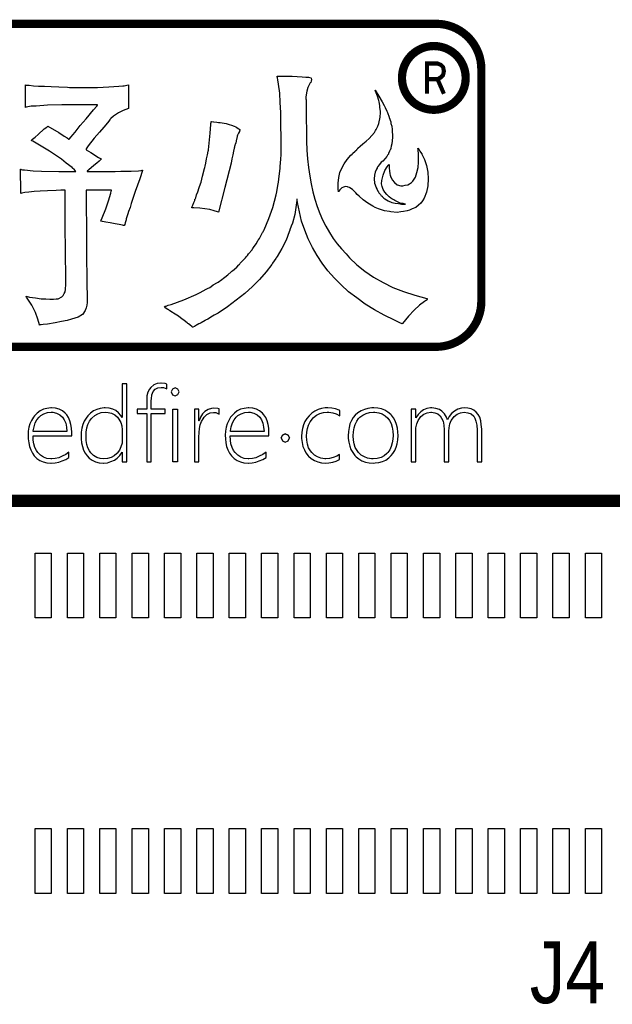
# Model space of a CAD drawing. Extents: x 0 to 133, y -5 to 106.
# Tile 4 of 9: x 27 to 34, y 63 to 75. Entities that reach past the tile are written whole.
import ezdxf

# ---------------------------------------------------------------- set-up
doc = ezdxf.new("R2010")
doc.units = 0
for name, color, linetype in [('BG_SILKSCREEN_TOP', 7, 'CONTINUOUS'), ('PIN_TOP', 92, 'CONTINUOUS'), ('RD_SILKSCREEN_TOP', 7, 'CONTINUOUS')]:
    doc.layers.add(name, color=color, linetype=linetype)

msp = doc.modelspace()

# ---------------------------------------------------------------- linework, layer by layer
at = {"layer": 'BG_SILKSCREEN_TOP'}
for points, const_width in [([(22.27961, 74.939398), (32.16783, 74.939398)], 0.1016), ([(32.05607, 74.075798), (32.05607, 74.449178), (32.18561, 74.449178), (32.22879, 74.431398), (32.25419, 74.405998), (32.26435, 74.355198), (32.25419, 74.306938), (32.22371, 74.276458), (32.18561, 74.256138), (32.26435, 74.075798)], 0.0508), ([(32.05607, 74.075798), (32.05607, 74.449178), (32.18561, 74.449178), (32.22879, 74.431398), (32.25419, 74.405998), (32.26435, 74.355198), (32.25419, 74.306938), (32.22371, 74.276458), (32.18561, 74.256138), (32.26435, 74.075798)], 0.0508), ([(32.72663, 74.380598), (32.72663, 71.512938)], 0.1016), ([(32.05607, 74.256138), (32.18561, 74.256138)], 0.0508), ([(32.05607, 74.256138), (32.18561, 74.256138)], 0.0508), ([(32.16529, 70.951598), (22.27961, 70.951598)], 0.1016), ([(32.16783, 70.951598), (32.16529, 70.951598)], 0.1016), ([(79.296006, 69.051272), (13.295884, 69.051272)], 0.1524)]:
    msp.add_lwpolyline(points, dxfattribs=dict(at, const_width=const_width))
at = {"layer": 'BG_SILKSCREEN_TOP', "const_width": 0.1016}
for points in [[(32.16783, 74.939398, -0.414214), (32.72663, 74.380598)], [(32.53359, 74.271378, 1), (31.74619, 74.271378)], [(31.74619, 74.271378, 1), (32.53359, 74.271378)], [(32.72663, 71.512938, -0.414214), (32.16783, 70.951598)]]:
    msp.add_lwpolyline(points, format="xyb", dxfattribs=at)
at = {"layer": 'BG_SILKSCREEN_TOP'}
for points in [[(30.83179, 71.888858), (30.76067, 71.982838), (30.69717, 72.079358), (30.63875, 72.178418), (30.58795, 72.285098), (30.54477, 72.391778), (30.50667, 72.503538), (30.47873, 72.617838), (30.45333, 72.734678), (30.45079, 72.765158), (30.45079, 72.775318), (30.44825, 72.775318), (30.44825, 72.757538), (30.43809, 72.701658), (30.42031, 72.587358), (30.39237, 72.478138), (30.37713, 72.440038), (30.36189, 72.396858), (30.35935, 72.391778), (30.35427, 72.371458), (30.31363, 72.267318), (30.26283, 72.165718), (30.20441, 72.066658), (30.19171, 72.051418), (30.18663, 72.041258), (30.14599, 71.982838), (30.13837, 71.970138), (30.06725, 71.876158), (29.98597, 71.784718), (29.89707, 71.698358), (29.80309, 71.609458), (29.69895, 71.528178), (29.58973, 71.446898), (29.47289, 71.368158), (29.42717, 71.342758), (29.40431, 71.330058), (29.34589, 71.294498), (29.31795, 71.279258), (29.31541, 71.276718), (29.26461, 71.248778), (29.24937, 71.238618), (29.23667, 71.236078), (29.21635, 71.223378), (29.20873, 71.218298), (29.18079, 71.203058), (29.16301, 71.192898), (29.15539, 71.192898), (29.14777, 71.203058), (29.12745, 71.218298), (29.12491, 71.223378), (29.10967, 71.236078), (29.09951, 71.238618), (29.09189, 71.248778), (29.05379, 71.276718), (29.05125, 71.279258), (29.03093, 71.294498), (28.98267, 71.330058), (28.96235, 71.342758), (28.92425, 71.368158), (28.91155, 71.375778), (28.87853, 71.396098), (28.86329, 71.408798), (28.86075, 71.408798), (28.85567, 71.411338), (28.85313, 71.411338), (28.83281, 71.424038), (28.81757, 71.436738), (28.81249, 71.444358), (28.81249, 71.446898), (28.81503, 71.451978), (28.81757, 71.454518), (28.83027, 71.454518), (28.85059, 71.462138), (28.85821, 71.464678), (28.89377, 71.474838), (29.05125, 71.533258), (29.20111, 71.596758), (29.22905, 71.609458), (29.26969, 71.632318), (29.27477, 71.634858), (29.34335, 71.670418), (29.37129, 71.685658), (29.38653, 71.698358), (29.41447, 71.716138), (29.46527, 71.746618), (29.47289, 71.751698), (29.51861, 71.784718), (29.54147, 71.799958), (29.55671, 71.812658), (29.59227, 71.840598), (29.63545, 71.876158), (29.64561, 71.886318), (29.65069, 71.888858), (29.70403, 71.934578), (29.73197, 71.965058), (29.73705, 71.970138), (29.74721, 71.982838), (29.80309, 72.041258), (29.81325, 72.051418), (29.82595, 72.066658), (29.83611, 72.079358), (29.85135, 72.099678), (29.89453, 72.150478), (29.89707, 72.160638), (29.90215, 72.165718), (29.91231, 72.178418), (29.94279, 72.224138), (29.97073, 72.267318), (29.97327, 72.272398), (29.98089, 72.285098), (29.98597, 72.290178), (30.02407, 72.363838), (30.02915, 72.371458), (30.03931, 72.391778), (30.04185, 72.396858), (30.10281, 72.534018), (30.15107, 72.673718), (30.19171, 72.826118), (30.19933, 72.866758), (30.20949, 72.920098), (30.21711, 72.963278), (30.22219, 72.983598), (30.22981, 73.059798), (30.23997, 73.151238), (30.23997, 73.163938), (30.24251, 73.181718), (30.24505, 73.219818), (30.24759, 73.270618), (30.25267, 73.323958), (30.25267, 73.550018), (30.25013, 73.677018), (30.25013, 73.811638), (30.24759, 73.844658), (30.24251, 73.966578), (30.23489, 74.083418), (30.22219, 74.195178), (30.21203, 74.245978), (30.20695, 74.273918), (30.20441, 74.286618), (30.20441, 74.291698), (30.21711, 74.291698), (30.30855, 74.291698), (30.38983, 74.291698), (30.51429, 74.286618), (30.56001, 74.281538), (30.59303, 74.278998), (30.61843, 74.273918), (30.62605, 74.266298), (30.62859, 74.253598), (30.62351, 74.230738), (30.61843, 74.215498), (30.61335, 74.210418), (30.60319, 74.192638), (30.58287, 74.154538), (30.57017, 74.108818), (30.56255, 74.060558), (30.56001, 74.032618), (30.56001, 74.014838), (30.56255, 74.002138), (30.56255, 73.725278), (30.56509, 73.666858), (30.56509, 73.491598), (30.57017, 73.379838), (30.57779, 73.270618), (30.59049, 73.163938), (30.60573, 73.059798), (30.62351, 72.963278), (30.64637, 72.866758), (30.66923, 72.772778), (30.69971, 72.683878), (30.73019, 72.597518), (30.76575, 72.518778), (30.80639, 72.440038), (30.84957, 72.363838), (30.89529, 72.290178), (30.94609, 72.224138), (30.99689, 72.160638), (31.05531, 72.099678), (31.09849, 72.051418), (31.18993, 71.965058), (31.28899, 71.886318), (31.39567, 71.812658), (31.51251, 71.746618), (31.63443, 71.685658), (31.76651, 71.634858), (31.90367, 71.589138), (32.05353, 71.548498), (32.06115, 71.545958), (32.05861, 71.538338), (32.04337, 71.525638), (32.04083, 71.523098), (32.03575, 71.520558), (32.02559, 71.512938), (31.96463, 71.464678), (31.89859, 71.403718), (31.82747, 71.330058), (31.75381, 71.238618), (31.74873, 71.236078), (31.71825, 71.248778), (31.65221, 71.279258), (31.52521, 71.342758), (31.40583, 71.408798), (31.29153, 71.479918), (31.18739, 71.556118), (31.08579, 71.632318), (30.99435, 71.716138), (30.91053, 71.799958)], [(27.21737, 71.375778), (27.17419, 71.464678), (27.11577, 71.553578), (27.10561, 71.563738), (27.10307, 71.571358), (27.10307, 71.573898), (27.10307, 71.576438), (27.14371, 71.566278), (27.21737, 71.556118), (27.28595, 71.545958), (27.34437, 71.543418), (27.39517, 71.538338), (27.43835, 71.538338), (27.47391, 71.543418), (27.49677, 71.545958), (27.54249, 71.568818), (27.55773, 71.586598), (27.57297, 71.609458), (27.58313, 71.632318), (27.58821, 71.660258), (27.59329, 71.723758), (27.59075, 71.825358), (27.58821, 72.097138), (27.58567, 72.480678), (27.58313, 72.671178), (27.58313, 72.846438), (27.58313, 72.866758), (27.58313, 72.887078), (27.56027, 72.887078), (27.52979, 72.884538), (27.47391, 72.881998), (27.36723, 72.876918), (27.27579, 72.874378), (27.19959, 72.869298), (27.13609, 72.861678), (27.08783, 72.856598), (27.04973, 72.848978), (27.03703, 72.843898), (27.03449, 72.846438), (27.03449, 72.973438), (27.03195, 73.031858), (27.03195, 73.146158), (27.03449, 73.143618), (27.04211, 73.141078), (27.05735, 73.138538), (27.08275, 73.135998), (27.18689, 73.125838), (27.29357, 73.120758), (27.50439, 73.118218), (27.71775, 73.118218), (27.69997, 73.135998), (27.67203, 73.161398), (27.66949, 73.163938), (27.59837, 73.219818), (27.53741, 73.268078), (27.39009, 73.367138), (27.22753, 73.466198), (27.18435, 73.491598), (27.17419, 73.496678), (27.16657, 73.499218), (27.16657, 73.501758), (27.17165, 73.506838), (27.18181, 73.514458), (27.21229, 73.539858), (27.25039, 73.572878), (27.32659, 73.641458), (27.35707, 73.664318), (27.36977, 73.677018), (27.50439, 73.595738), (27.57297, 73.552558), (27.60853, 73.532238), (27.63139, 73.514458), (27.63393, 73.514458), (27.65933, 73.544938), (27.67965, 73.570338), (27.70759, 73.603358), (27.77109, 73.682098), (27.84221, 73.765918), (27.93619, 73.877678), (27.97429, 73.923398), (27.98445, 73.936098), (27.98445, 73.938638), (27.54249, 73.938638), (27.36723, 73.933558), (27.22499, 73.923398), (27.16403, 73.920858), (27.10053, 73.910698), (27.09545, 73.908158), (27.09545, 73.943718), (27.09291, 73.997058), (27.09291, 74.185018), (27.09799, 74.182478), (27.13863, 74.179938), (27.19197, 74.174858), (27.25547, 74.169778), (27.32913, 74.169778), (27.41295, 74.164698), (27.50439, 74.159618), (27.61107, 74.157078), (27.63901, 74.154538), (27.98445, 74.154538), (28.12415, 74.159618), (28.18511, 74.164698), (28.24607, 74.169778), (28.29687, 74.172318), (28.31211, 74.174858), (28.34513, 74.179938), (28.36799, 74.185018), (28.36799, 74.108818), (28.36799, 74.052938), (28.36799, 73.895458), (28.29941, 73.870058), (28.24353, 73.839578), (28.18257, 73.798938), (28.14701, 73.768458), (28.13685, 73.758298), (28.13431, 73.753218), (28.10637, 73.717658), (28.06065, 73.661778), (28.00731, 73.600818), (27.94381, 73.527158), (27.87015, 73.433178), (27.84221, 73.395078), (27.84221, 73.389998), (27.84475, 73.384918), (27.90317, 73.351898), (27.99461, 73.290938), (28.02001, 73.275698), (28.03017, 73.270618), (28.03017, 73.268078), (28.02509, 73.262998), (28.00477, 73.242678), (27.97429, 73.219818), (27.93873, 73.189338), (27.87523, 73.135998), (27.85745, 73.120758), (27.85745, 73.118218), (28.20035, 73.118218), (28.27401, 73.120758), (28.34005, 73.120758), (28.40101, 73.120758), (28.49245, 73.125838), (28.52293, 73.128378), (28.53563, 73.130918), (28.53817, 73.130918), (28.53817, 73.128378), (28.50515, 73.026778), (28.44927, 72.869298), (28.40101, 72.721978), (28.38577, 72.671178), (28.36799, 72.622918), (28.35783, 72.592438), (28.33751, 72.531478), (28.33751, 72.526398), (28.33751, 72.518778), (28.33497, 72.506078), (28.32481, 72.483218), (28.31973, 72.462898), (28.31211, 72.450198), (28.30703, 72.450198), (28.29179, 72.452738), (28.25115, 72.460358), (28.20035, 72.470518), (28.14193, 72.480678), (28.08859, 72.490838), (28.04541, 72.500998), (28.03271, 72.503538), (28.02763, 72.503538), (28.02509, 72.503538), (28.03017, 72.516238), (28.04287, 72.544178), (28.08605, 72.653398), (28.12161, 72.754998), (28.14955, 72.848978), (28.15463, 72.871838), (28.15717, 72.881998), (28.15717, 72.887078), (27.84475, 72.887078), (27.84475, 72.874378), (27.84729, 72.249538), (27.84983, 71.970138), (27.85237, 71.893938), (27.85237, 71.667878), (27.85491, 71.632318), (27.85491, 71.543418), (27.85745, 71.500238), (27.85237, 71.464678), (27.84475, 71.431658), (27.83205, 71.401178), (27.81681, 71.375778), (27.81427, 71.370698), (27.79649, 71.352918), (27.74569, 71.319898), (27.66441, 71.291958), (27.60853, 71.276718), (27.53741, 71.264018), (27.45867, 71.248778), (27.36723, 71.233538), (27.31389, 71.225918), (27.28849, 71.223378), (27.27325, 71.223378), (27.26817, 71.220838), (27.26817, 71.223378), (27.24785, 71.291958)], [(31.11373, 73.316338), (31.13151, 73.331578), (31.13405, 73.336658), (31.13659, 73.339198), (31.16707, 73.367138), (31.17469, 73.374758), (31.18739, 73.384918), (31.18739, 73.387458), (31.19247, 73.392538), (31.19755, 73.397618), (31.20009, 73.400158), (31.20263, 73.400158), (31.20263, 73.402698), (31.23057, 73.428098), (31.26359, 73.456038), (31.30169, 73.491598), (31.33979, 73.524618), (31.37535, 73.560178), (31.40583, 73.598278), (31.42107, 73.623678), (31.42615, 73.633838), (31.44647, 73.674478), (31.45917, 73.710038), (31.47695, 73.786238), (31.47949, 73.844658), (31.47949, 73.862438), (31.47441, 73.908158), (31.47187, 73.931018), (31.46425, 73.974198), (31.45917, 73.991978), (31.44393, 74.045318), (31.42869, 74.085958), (31.41853, 74.108818), (31.41345, 74.118978), (31.41345, 74.121518), (31.46171, 74.045318), (31.50235, 73.974198), (31.52775, 73.931018), (31.53791, 73.908158), (31.55823, 73.862438), (31.56585, 73.844658), (31.58871, 73.786238), (31.58871, 73.783698), (31.60649, 73.727818), (31.60903, 73.710038), (31.61919, 73.674478), (31.62427, 73.633838), (31.62681, 73.623678), (31.62681, 73.598278), (31.62935, 73.577958), (31.62935, 73.534778), (31.62173, 73.456038), (31.61157, 73.428098), (31.60649, 73.402698), (31.60649, 73.397618), (31.60395, 73.392538), (31.60395, 73.387458), (31.60141, 73.384918), (31.59633, 73.374758), (31.59379, 73.367138), (31.58109, 73.339198), (31.57855, 73.336658), (31.57855, 73.331578), (31.56839, 73.316338), (31.56077, 73.301098), (31.54045, 73.275698), (31.50997, 73.245218), (31.48965, 73.229978), (31.46933, 73.204578), (31.44901, 73.179178), (31.44647, 73.174098), (31.44139, 73.166478), (31.43885, 73.158858), (31.43123, 73.146158), (31.41599, 73.108058), (31.40583, 73.069958), (31.40329, 73.024238), (31.40837, 72.973438), (31.42615, 72.920098), (31.42869, 72.915018), (31.43885, 72.894698), (31.44139, 72.892158), (31.44901, 72.874378), (31.45155, 72.869298), (31.45409, 72.866758), (31.45663, 72.861678), (31.46171, 72.854058), (31.47949, 72.831198), (31.48965, 72.815958), (31.49981, 72.810878), (31.50489, 72.803258), (31.52267, 72.788018), (31.53283, 72.780398), (31.57601, 72.754998), (31.61919, 72.734678), (31.66237, 72.724518), (31.70301, 72.719438), (31.73857, 72.714358), (31.78937, 72.714358), (31.75889, 72.719438), (31.72587, 72.727058), (31.69031, 72.739758), (31.65729, 72.757538), (31.64459, 72.765158), (31.62173, 72.780398), (31.60903, 72.788018), (31.58871, 72.803258), (31.56077, 72.831198), (31.53283, 72.861678), (31.51505, 72.894698), (31.50235, 72.932798), (31.49473, 72.965818), (31.49727, 73.003918), (31.51251, 73.072498), (31.53537, 73.128378), (31.56331, 73.174098), (31.57601, 73.189338), (31.58109, 73.196958), (31.58617, 73.204578), (31.58617, 73.158858), (31.59125, 73.123298), (31.59633, 73.087738), (31.60141, 73.072498), (31.60141, 73.069958), (31.60903, 73.047098), (31.60903, 73.042018), (31.61919, 73.024238), (31.62681, 73.011538), (31.65221, 72.978518), (31.68523, 72.953118), (31.73095, 72.940418), (31.75635, 72.940418), (31.78429, 72.945498), (31.81477, 72.950578), (31.81985, 72.953118), (31.84017, 72.965818), (31.86303, 72.981058), (31.88081, 72.998838), (31.91129, 73.047098), (31.93161, 73.105518), (31.94431, 73.166478), (31.94939, 73.229978), (31.94939, 73.285858), (31.94939, 73.336658), (31.94685, 73.374758), (31.94431, 73.387458), (31.94431, 73.397618), (31.94177, 73.400158), (31.94177, 73.402698), (31.94431, 73.400158), (31.94685, 73.400158), (31.95701, 73.384918), (31.96463, 73.374758), (31.96717, 73.367138), (31.98749, 73.339198), (31.99003, 73.336658), (31.99257, 73.331578), (32.02559, 73.262998), (32.04845, 73.189338), (32.06369, 73.108058), (32.07131, 73.024238), (32.06623, 72.940418), (32.05099, 72.861678), (32.02051, 72.788018), (32.00019, 72.754998), (31.97733, 72.724518), (31.94939, 72.699118), (31.91637, 72.673718), (31.87319, 72.655938), (31.84017, 72.640698), (31.80969, 72.630538), (31.76397, 72.620378), (31.73349, 72.617838), (31.68523, 72.610218), (31.60649, 72.617838), (31.59379, 72.620378), (31.53029, 72.630538), (31.50489, 72.640698), (31.45663, 72.655938), (31.41345, 72.673718), (31.38805, 72.688958), (31.32455, 72.724518), (31.26613, 72.765158), (31.21533, 72.810878), (31.19247, 72.831198), (31.17469, 72.854058), (31.13659, 72.892158), (31.10357, 72.915018), (31.09849, 72.920098), (31.08325, 72.922638), (31.07309, 72.927718), (31.04769, 72.930258), (31.03753, 72.927718), (31.02229, 72.922638), (31.00451, 72.915018), (30.97657, 72.889618), (30.96641, 72.874378), (30.96133, 72.869298), (30.96133, 72.866758), (30.96133, 72.874378), (30.95879, 72.894698), (30.95879, 72.970898), (30.96641, 73.042018), (30.97911, 73.102978), (31.00197, 73.158858), (31.02991, 73.212198), (31.06801, 73.262998)], [(31.02991, 73.212198), (31.06801, 73.262998), (31.11373, 73.316338), (31.13151, 73.331578), (31.13405, 73.336658), (31.13659, 73.339198), (31.16707, 73.367138), (31.17469, 73.374758), (31.18739, 73.384918), (31.18739, 73.387458), (31.19247, 73.392538), (31.19755, 73.397618), (31.20009, 73.400158), (31.20263, 73.400158), (31.20263, 73.402698), (31.23057, 73.428098), (31.26359, 73.456038), (31.30169, 73.491598), (31.33979, 73.524618), (31.37535, 73.560178), (31.40583, 73.598278), (31.42107, 73.623678), (31.42615, 73.633838), (31.44647, 73.674478), (31.45917, 73.710038), (31.47695, 73.786238), (31.47949, 73.844658), (31.47949, 73.862438), (31.47441, 73.908158), (31.47187, 73.931018), (31.46425, 73.974198), (31.45917, 73.991978), (31.44393, 74.045318), (31.42869, 74.085958), (31.41853, 74.108818), (31.41345, 74.118978), (31.41345, 74.121518), (31.46171, 74.045318), (31.50235, 73.974198), (31.52775, 73.931018), (31.53791, 73.908158), (31.55823, 73.862438), (31.56585, 73.844658), (31.58871, 73.786238), (31.58871, 73.783698), (31.60649, 73.727818), (31.60903, 73.710038), (31.61919, 73.674478), (31.62427, 73.633838), (31.62681, 73.623678), (31.62681, 73.598278), (31.62935, 73.577958), (31.62935, 73.534778), (31.62173, 73.456038), (31.61157, 73.428098), (31.60649, 73.402698), (31.60649, 73.397618), (31.60395, 73.392538), (31.60395, 73.387458), (31.60141, 73.384918), (31.59633, 73.374758), (31.59379, 73.367138), (31.58109, 73.339198), (31.57855, 73.336658), (31.57855, 73.331578), (31.56839, 73.316338), (31.56077, 73.301098), (31.54045, 73.275698), (31.50997, 73.245218), (31.48965, 73.229978), (31.46933, 73.204578), (31.44901, 73.179178), (31.44647, 73.174098), (31.44139, 73.166478), (31.43885, 73.158858), (31.43123, 73.146158), (31.41599, 73.108058), (31.40583, 73.069958), (31.40329, 73.024238), (31.40837, 72.973438), (31.42615, 72.920098), (31.42869, 72.915018), (31.43885, 72.894698), (31.44139, 72.892158), (31.44901, 72.874378), (31.45155, 72.869298), (31.45409, 72.866758), (31.45663, 72.861678), (31.46171, 72.854058), (31.47949, 72.831198), (31.48965, 72.815958), (31.49981, 72.810878), (31.50489, 72.803258), (31.52267, 72.788018), (31.53283, 72.780398), (31.57601, 72.754998), (31.61919, 72.734678), (31.66237, 72.724518), (31.70301, 72.719438), (31.73857, 72.714358), (31.78937, 72.714358), (31.75889, 72.719438), (31.72587, 72.727058), (31.69031, 72.739758), (31.65729, 72.757538), (31.64459, 72.765158), (31.62173, 72.780398), (31.60903, 72.788018), (31.58871, 72.803258), (31.56077, 72.831198), (31.53283, 72.861678), (31.51505, 72.894698), (31.50235, 72.932798), (31.49473, 72.965818), (31.49727, 73.003918), (31.51251, 73.072498), (31.53537, 73.128378), (31.56331, 73.174098), (31.57601, 73.189338), (31.58109, 73.196958), (31.58617, 73.204578), (31.58617, 73.158858), (31.59125, 73.123298), (31.59633, 73.087738), (31.60141, 73.072498), (31.60141, 73.069958), (31.60903, 73.047098), (31.60903, 73.042018), (31.61919, 73.024238), (31.62681, 73.011538), (31.65221, 72.978518), (31.68523, 72.953118), (31.73095, 72.940418), (31.75635, 72.940418), (31.78429, 72.945498), (31.81477, 72.950578), (31.81985, 72.953118), (31.84017, 72.965818), (31.86303, 72.981058), (31.88081, 72.998838), (31.91129, 73.047098), (31.93161, 73.105518), (31.94431, 73.166478), (31.94939, 73.229978), (31.94939, 73.285858), (31.94939, 73.336658), (31.94685, 73.374758), (31.94431, 73.387458), (31.94431, 73.397618), (31.94177, 73.400158), (31.94177, 73.402698), (31.94431, 73.400158), (31.94685, 73.400158), (31.95701, 73.384918), (31.96463, 73.374758), (31.96717, 73.367138), (31.98749, 73.339198), (31.99003, 73.336658), (31.99257, 73.331578), (32.02559, 73.262998), (32.04845, 73.189338), (32.06369, 73.108058), (32.07131, 73.024238), (32.06623, 72.940418), (32.05099, 72.861678), (32.02051, 72.788018), (32.00019, 72.754998), (31.97733, 72.724518), (31.94939, 72.699118), (31.91637, 72.673718), (31.87319, 72.655938), (31.84017, 72.640698), (31.80969, 72.630538), (31.76397, 72.620378), (31.73349, 72.617838), (31.68523, 72.610218), (31.60649, 72.617838), (31.59379, 72.620378), (31.53029, 72.630538), (31.50489, 72.640698), (31.45663, 72.655938), (31.41345, 72.673718), (31.38805, 72.688958), (31.32455, 72.724518), (31.26613, 72.765158), (31.21533, 72.810878), (31.19247, 72.831198), (31.17469, 72.854058), (31.13659, 72.892158), (31.10357, 72.915018), (31.09849, 72.920098), (31.08325, 72.922638), (31.07309, 72.927718), (31.04769, 72.930258), (31.03753, 72.927718), (31.02229, 72.922638), (31.00451, 72.915018), (30.97657, 72.889618), (30.96641, 72.874378), (30.96133, 72.869298), (30.96133, 72.866758), (30.96133, 72.874378), (30.95879, 72.894698), (30.95879, 72.970898), (30.96641, 73.042018), (30.97911, 73.102978), (31.00197, 73.158858)], [(29.16047, 72.699118), (29.16047, 72.701658), (29.17571, 72.734678), (29.18587, 72.757538), (29.18841, 72.765158), (29.18841, 72.772778), (29.19095, 72.772778), (29.19095, 72.775318), (29.19857, 72.793098), (29.20873, 72.826118), (29.22397, 72.866758), (29.24175, 72.920098), (29.25699, 72.963278), (29.26461, 72.983598), (29.28239, 73.059798), (29.30779, 73.151238), (29.31033, 73.163938), (29.31287, 73.181718), (29.32303, 73.219818), (29.33065, 73.270618), (29.34335, 73.323958), (29.35097, 73.367138), (29.35351, 73.379838), (29.35351, 73.382378), (29.37637, 73.590658), (29.38399, 73.697338), (29.38399, 73.707498), (29.38653, 73.722738), (29.38653, 73.730358), (29.38653, 73.732898), (29.39161, 73.732898), (29.41701, 73.730358), (29.41955, 73.730358), (29.46019, 73.725278), (29.48051, 73.722738), (29.50083, 73.722738), (29.57449, 73.707498), (29.61259, 73.697338), (29.64053, 73.689718), (29.67101, 73.677018), (29.69387, 73.666858), (29.69641, 73.664318), (29.73197, 73.643998), (29.74213, 73.636378), (29.74213, 73.626218), (29.73959, 73.613518), (29.73705, 73.610978), (29.72689, 73.590658), (29.72689, 73.588118), (29.71927, 73.572878), (29.71419, 73.565258), (29.71165, 73.552558), (29.71165, 73.550018), (29.69895, 73.496678), (29.69641, 73.491598), (29.69133, 73.471278), (29.68625, 73.450958), (29.68117, 73.440798), (29.68117, 73.438258), (29.67863, 73.423018), (29.67609, 73.420478), (29.67609, 73.415398), (29.67355, 73.405238), (29.66593, 73.367138), (29.65577, 73.323958), (29.64561, 73.270618), (29.63545, 73.219818), (29.55925, 72.920098), (29.47797, 72.612758), (29.46527, 72.617838), (29.42717, 72.630538), (29.37129, 72.645778), (29.31033, 72.655938), (29.24683, 72.663558), (29.17317, 72.668638), (29.15031, 72.668638), (29.14777, 72.671178), (29.15031, 72.673718), (29.15539, 72.683878)], [(28.62453, 70.430898), (28.60675, 70.392798), (28.59405, 70.347078), (28.59151, 70.296278), (28.59151, 70.181978), (28.47467, 70.181978), (28.47467, 70.128638), (28.59151, 70.128638), (28.59151, 69.531738), (28.64739, 69.531738), (28.64739, 70.128638), (28.82011, 70.128638), (28.82011, 70.181978), (28.64739, 70.181978), (28.64739, 70.291198), (28.64993, 70.308978), (28.65501, 70.359778), (28.67279, 70.400418), (28.69565, 70.428358), (28.72867, 70.446138), (28.76931, 70.451218), (28.79979, 70.448678), (28.84043, 70.433438), (28.84043, 70.491858), (28.82011, 70.499478), (28.76931, 70.504558), (28.76677, 70.504558), (28.72105, 70.499478), (28.67787, 70.481698), (28.64231, 70.451218)], [(28.67787, 70.481698), (28.64231, 70.451218), (28.62453, 70.430898), (28.60675, 70.392798), (28.59405, 70.347078), (28.59151, 70.296278), (28.59151, 70.181978), (28.47467, 70.181978), (28.47467, 70.128638), (28.59151, 70.128638), (28.59151, 69.531738), (28.64739, 69.531738), (28.64739, 70.128638), (28.82011, 70.128638), (28.82011, 70.181978), (28.64739, 70.181978), (28.64739, 70.291198), (28.64993, 70.308978), (28.65501, 70.359778), (28.67279, 70.400418), (28.69565, 70.428358), (28.72867, 70.446138), (28.76931, 70.451218), (28.79979, 70.448678), (28.84043, 70.433438), (28.84043, 70.491858), (28.82011, 70.499478), (28.76931, 70.504558), (28.76677, 70.504558), (28.72105, 70.499478)], [(28.28925, 70.077838), (28.28671, 70.077838), (28.27147, 70.103238), (28.24353, 70.136258), (28.21051, 70.164198), (28.17241, 70.181978), (28.12669, 70.194678), (28.07843, 70.197218), (28.06573, 70.197218), (28.01747, 70.192138), (27.97429, 70.179438), (27.93365, 70.161658), (27.89555, 70.133718), (27.86253, 70.100698), (27.84221, 70.070218), (27.81935, 70.034658), (27.80157, 69.991478), (27.79141, 69.945758), (27.78379, 69.897498), (27.78125, 69.846698), (27.78125, 69.816218), (27.78633, 69.765418), (27.79649, 69.719698), (27.81173, 69.676518), (27.83205, 69.638418), (27.85745, 69.605398), (27.88285, 69.577458), (27.91841, 69.552058), (27.95905, 69.531738), (28.00477, 69.521578), (28.05303, 69.516498), (28.05811, 69.516498), (28.10637, 69.521578), (28.14955, 69.534278), (28.19273, 69.552058), (28.22829, 69.577458), (28.26131, 69.610478), (28.28671, 69.651118), (28.28925, 69.651118), (28.28925, 69.531738), (28.34767, 69.531738), (28.34767, 70.494398), (28.28925, 70.494398)], [(28.34767, 70.494398), (28.28925, 70.494398), (28.28925, 70.077838), (28.28671, 70.077838), (28.27147, 70.103238), (28.24353, 70.136258), (28.21051, 70.164198), (28.17241, 70.181978), (28.12669, 70.194678), (28.07843, 70.197218), (28.06573, 70.197218), (28.01747, 70.192138), (27.97429, 70.179438), (27.93365, 70.161658), (27.89555, 70.133718), (27.86253, 70.100698), (27.84221, 70.070218), (27.81935, 70.034658), (27.80157, 69.991478), (27.79141, 69.945758), (27.78379, 69.897498), (27.78125, 69.846698), (27.78125, 69.816218), (27.78633, 69.765418), (27.79649, 69.719698), (27.81173, 69.676518), (27.83205, 69.638418), (27.85745, 69.605398), (27.88285, 69.577458), (27.91841, 69.552058), (27.95905, 69.531738), (28.00477, 69.521578), (28.05303, 69.516498), (28.05811, 69.516498), (28.10637, 69.521578), (28.14955, 69.534278), (28.19273, 69.552058), (28.22829, 69.577458), (28.26131, 69.610478), (28.28671, 69.651118), (28.28925, 69.651118), (28.28925, 69.531738), (28.34767, 69.531738)], [(28.94203, 70.443598), (28.90901, 70.430898), (28.89377, 70.395338), (28.90901, 70.359778), (28.94203, 70.347078), (28.97759, 70.362318), (28.99283, 70.395338), (28.97759, 70.430898)], [(28.97759, 70.430898), (28.94203, 70.443598), (28.90901, 70.430898), (28.89377, 70.395338), (28.90901, 70.359778), (28.94203, 70.347078), (28.97759, 70.362318), (28.99283, 70.395338)], [(27.35961, 69.574918), (27.31643, 69.590158), (27.28087, 69.615558), (27.24785, 69.646038), (27.23007, 69.671438), (27.20975, 69.709538), (27.19705, 69.752718), (27.18943, 69.800978), (27.18689, 69.854318), (27.66695, 69.854318), (27.66695, 69.882258), (27.66695, 69.894958), (27.66441, 69.945758), (27.65425, 69.994018), (27.64155, 70.039738), (27.62377, 70.077838), (27.60345, 70.113398), (27.58313, 70.133718), (27.55011, 70.161658), (27.50947, 70.181978), (27.46629, 70.194678), (27.41549, 70.197218), (27.40533, 70.197218), (27.35961, 70.192138), (27.31643, 70.181978), (27.27579, 70.161658), (27.24023, 70.133718), (27.20721, 70.100698), (27.19197, 70.082918), (27.16657, 70.042278), (27.14879, 70.001638), (27.13609, 69.958458), (27.12847, 69.910198), (27.12593, 69.861938), (27.12593, 69.816218), (27.13355, 69.765418), (27.14371, 69.719698), (27.15895, 69.679058), (27.17927, 69.640958), (27.20213, 69.607938), (27.23515, 69.574918), (27.27071, 69.549518), (27.31135, 69.531738), (27.35707, 69.521578), (27.40533, 69.516498), (27.41041, 69.516498), (27.45867, 69.519038), (27.50439, 69.529198), (27.54757, 69.544438), (27.59075, 69.562218), (27.63139, 69.587618), (27.63139, 69.651118), (27.59075, 69.623178), (27.54757, 69.600318), (27.50439, 69.582538), (27.46121, 69.574918), (27.41803, 69.569838), (27.40787, 69.569838)], [(27.41803, 69.569838), (27.40787, 69.569838), (27.35961, 69.574918), (27.31643, 69.590158), (27.28087, 69.615558), (27.24785, 69.646038), (27.23007, 69.671438), (27.20975, 69.709538), (27.19705, 69.752718), (27.18943, 69.800978), (27.18689, 69.854318), (27.66695, 69.854318), (27.66695, 69.882258), (27.66695, 69.894958), (27.66441, 69.945758), (27.65425, 69.994018), (27.64155, 70.039738), (27.62377, 70.077838), (27.60345, 70.113398), (27.58313, 70.133718), (27.55011, 70.161658), (27.50947, 70.181978), (27.46629, 70.194678), (27.41549, 70.197218), (27.40533, 70.197218), (27.35961, 70.192138), (27.31643, 70.181978), (27.27579, 70.161658), (27.24023, 70.133718), (27.20721, 70.100698), (27.19197, 70.082918), (27.16657, 70.042278), (27.14879, 70.001638), (27.13609, 69.958458), (27.12847, 69.910198), (27.12593, 69.861938), (27.12593, 69.816218), (27.13355, 69.765418), (27.14371, 69.719698), (27.15895, 69.679058), (27.17927, 69.640958), (27.20213, 69.607938), (27.23515, 69.574918), (27.27071, 69.549518), (27.31135, 69.531738), (27.35707, 69.521578), (27.40533, 69.516498), (27.41041, 69.516498), (27.45867, 69.519038), (27.50439, 69.529198), (27.54757, 69.544438), (27.59075, 69.562218), (27.63139, 69.587618), (27.63139, 69.651118), (27.59075, 69.623178), (27.54757, 69.600318), (27.50439, 69.582538), (27.46121, 69.574918)], [(27.23515, 70.049898), (27.26309, 70.082918), (27.28341, 70.103238), (27.32151, 70.126098), (27.36469, 70.141338), (27.41295, 70.143878), (27.43327, 70.143878), (27.47899, 70.133718), (27.51963, 70.113398), (27.55265, 70.082918), (27.57297, 70.049898), (27.59075, 70.009258), (27.60091, 69.960998), (27.60599, 69.907658), (27.18943, 69.907658), (27.18943, 69.915278), (27.19959, 69.966078), (27.21483, 70.011798)], [(27.19959, 69.966078), (27.21483, 70.011798), (27.23515, 70.049898), (27.26309, 70.082918), (27.28341, 70.103238), (27.32151, 70.126098), (27.36469, 70.141338), (27.41295, 70.143878), (27.43327, 70.143878), (27.47899, 70.133718), (27.51963, 70.113398), (27.55265, 70.082918), (27.57297, 70.049898), (27.59075, 70.009258), (27.60091, 69.960998), (27.60599, 69.907658), (27.18943, 69.907658), (27.18943, 69.915278)], [(28.15209, 69.587618), (28.10637, 69.574918), (28.05557, 69.569838), (28.01747, 69.574918), (27.97429, 69.587618), (27.93619, 69.610478), (27.90317, 69.643498), (27.88539, 69.666358), (27.86507, 69.704458), (27.85237, 69.747638), (27.84475, 69.795898), (27.84221, 69.851778), (27.84475, 69.900038), (27.85237, 69.950838), (27.86507, 69.994018), (27.88539, 70.032118), (27.90825, 70.067678), (27.91333, 70.072758), (27.94889, 70.103238), (27.98699, 70.126098), (28.03017, 70.141338), (28.07843, 70.143878), (28.11399, 70.141338), (28.15717, 70.131178), (28.19781, 70.110858), (28.23083, 70.082918), (28.24861, 70.060058), (28.27147, 70.019418), (28.28417, 69.976238), (28.28925, 69.927978), (28.28925, 69.806058), (28.28671, 69.762878), (28.27401, 69.717158), (28.25369, 69.676518), (28.22829, 69.638418), (28.22321, 69.635878), (28.19019, 69.607938)], [(28.22321, 69.635878), (28.19019, 69.607938), (28.15209, 69.587618), (28.10637, 69.574918), (28.05557, 69.569838), (28.01747, 69.574918), (27.97429, 69.587618), (27.93619, 69.610478), (27.90317, 69.643498), (27.88539, 69.666358), (27.86507, 69.704458), (27.85237, 69.747638), (27.84475, 69.795898), (27.84221, 69.851778), (27.84475, 69.900038), (27.85237, 69.950838), (27.86507, 69.994018), (27.88539, 70.032118), (27.90825, 70.067678), (27.91333, 70.072758), (27.94889, 70.103238), (27.98699, 70.126098), (28.03017, 70.141338), (28.07843, 70.143878), (28.11399, 70.141338), (28.15717, 70.131178), (28.19781, 70.110858), (28.23083, 70.082918), (28.24861, 70.060058), (28.27147, 70.019418), (28.28417, 69.976238), (28.28925, 69.927978), (28.28925, 69.806058), (28.28671, 69.762878), (28.27401, 69.717158), (28.25369, 69.676518), (28.22829, 69.638418)], [(28.91409, 69.531738), (28.91409, 70.181978), (28.97251, 70.181978), (28.97251, 69.531738)], [(28.91409, 69.531738), (28.91409, 70.181978), (28.97251, 70.181978), (28.97251, 69.531738)], [(29.47035, 70.189598), (29.42209, 70.194678), (29.39415, 70.192138), (29.35097, 70.179438), (29.31033, 70.154038), (29.28239, 70.123558), (29.25699, 70.085458), (29.23921, 70.039738), (29.23667, 70.039738), (29.23667, 70.181978), (29.18079, 70.181978), (29.18079, 69.531738), (29.23667, 69.531738), (29.23667, 69.836538), (29.23921, 69.892418), (29.24429, 69.943218), (29.25445, 69.988938), (29.26969, 70.029578), (29.29001, 70.062598), (29.30271, 70.082918), (29.33573, 70.115938), (29.37637, 70.136258), (29.41701, 70.141338), (29.44495, 70.141338), (29.48559, 70.121018), (29.48559, 70.184518)], [(29.48559, 70.121018), (29.48559, 70.184518), (29.47035, 70.189598), (29.42209, 70.194678), (29.39415, 70.192138), (29.35097, 70.179438), (29.31033, 70.154038), (29.28239, 70.123558), (29.25699, 70.085458), (29.23921, 70.039738), (29.23667, 70.039738), (29.23667, 70.181978), (29.18079, 70.181978), (29.18079, 69.531738), (29.23667, 69.531738), (29.23667, 69.836538), (29.23921, 69.892418), (29.24429, 69.943218), (29.25445, 69.988938), (29.26969, 70.029578), (29.29001, 70.062598), (29.30271, 70.082918), (29.33573, 70.115938), (29.37637, 70.136258), (29.41701, 70.141338), (29.44495, 70.141338)], [(29.79801, 69.574918), (29.75483, 69.590158), (29.71673, 69.615558), (29.68371, 69.646038), (29.66593, 69.671438), (29.64815, 69.709538), (29.63291, 69.752718), (29.62529, 69.800978), (29.62275, 69.854318), (30.10281, 69.854318), (30.10281, 69.882258), (30.10281, 69.894958), (30.10027, 69.945758), (30.09265, 69.994018), (30.07995, 70.039738), (30.06217, 70.077838), (30.03931, 70.113398), (30.02153, 70.133718), (29.98597, 70.161658), (29.94787, 70.181978), (29.90215, 70.194678), (29.85389, 70.197218), (29.84373, 70.197218), (29.79547, 70.192138), (29.75229, 70.181978), (29.71165, 70.161658), (29.67609, 70.133718), (29.64307, 70.100698), (29.62783, 70.082918), (29.60497, 70.042278), (29.58465, 70.001638), (29.57195, 69.958458), (29.56433, 69.910198), (29.56179, 69.861938), (29.56433, 69.816218), (29.56941, 69.765418), (29.57957, 69.719698), (29.59481, 69.679058), (29.61513, 69.640958), (29.63799, 69.607938), (29.67101, 69.574918), (29.70911, 69.549518), (29.74975, 69.531738), (29.79293, 69.521578), (29.84373, 69.516498), (29.84881, 69.516498), (29.89453, 69.519038), (29.94025, 69.529198), (29.98343, 69.544438), (30.02661, 69.562218), (30.06725, 69.587618), (30.06725, 69.651118), (30.02661, 69.623178), (29.98343, 69.600318), (29.94025, 69.582538), (29.89707, 69.574918), (29.85389, 69.569838), (29.84627, 69.569838)], [(29.85389, 69.569838), (29.84627, 69.569838), (29.79801, 69.574918), (29.75483, 69.590158), (29.71673, 69.615558), (29.68371, 69.646038), (29.66593, 69.671438), (29.64815, 69.709538), (29.63291, 69.752718), (29.62529, 69.800978), (29.62275, 69.854318), (30.10281, 69.854318), (30.10281, 69.882258), (30.10281, 69.894958), (30.10027, 69.945758), (30.09265, 69.994018), (30.07995, 70.039738), (30.06217, 70.077838), (30.03931, 70.113398), (30.02153, 70.133718), (29.98597, 70.161658), (29.94787, 70.181978), (29.90215, 70.194678), (29.85389, 70.197218), (29.84373, 70.197218), (29.79547, 70.192138), (29.75229, 70.181978), (29.71165, 70.161658), (29.67609, 70.133718), (29.64307, 70.100698), (29.62783, 70.082918), (29.60497, 70.042278), (29.58465, 70.001638), (29.57195, 69.958458), (29.56433, 69.910198), (29.56179, 69.861938), (29.56433, 69.816218), (29.56941, 69.765418), (29.57957, 69.719698), (29.59481, 69.679058), (29.61513, 69.640958), (29.63799, 69.607938), (29.67101, 69.574918), (29.70911, 69.549518), (29.74975, 69.531738), (29.79293, 69.521578), (29.84373, 69.516498), (29.84881, 69.516498), (29.89453, 69.519038), (29.94025, 69.529198), (29.98343, 69.544438), (30.02661, 69.562218), (30.06725, 69.587618), (30.06725, 69.651118), (30.02661, 69.623178), (29.98343, 69.600318), (29.94025, 69.582538), (29.89707, 69.574918)], [(29.67355, 70.049898), (29.69895, 70.082918), (29.71927, 70.103238), (29.75991, 70.126098), (29.80309, 70.141338), (29.85135, 70.143878), (29.86913, 70.143878), (29.91739, 70.133718), (29.95549, 70.113398), (29.98851, 70.082918), (30.00883, 70.049898), (30.02661, 70.009258), (30.03677, 69.960998), (30.04185, 69.907658), (29.62529, 69.907658), (29.62529, 69.915278), (29.63545, 69.966078), (29.65069, 70.011798)], [(29.63545, 69.966078), (29.65069, 70.011798), (29.67355, 70.049898), (29.69895, 70.082918), (29.71927, 70.103238), (29.75991, 70.126098), (29.80309, 70.141338), (29.85135, 70.143878), (29.86913, 70.143878), (29.91739, 70.133718), (29.95549, 70.113398), (29.98851, 70.082918), (30.00883, 70.049898), (30.02661, 70.009258), (30.03677, 69.960998), (30.04185, 69.907658), (29.62529, 69.907658), (29.62529, 69.915278)], [(30.70225, 69.592698), (30.66415, 69.615558), (30.63113, 69.648578), (30.61589, 69.668898), (30.59303, 69.706998), (30.58033, 69.750178), (30.57017, 69.798438), (30.56763, 69.849238), (30.57017, 69.897498), (30.57779, 69.943218), (30.59049, 69.986398), (30.61081, 70.027038), (30.63875, 70.062598), (30.65399, 70.080378), (30.68955, 70.108318), (30.73019, 70.128638), (30.77591, 70.141338), (30.82163, 70.143878), (30.84195, 70.143878), (30.89021, 70.138798), (30.93339, 70.123558), (30.97657, 70.100698), (30.97657, 70.166738), (30.96895, 70.169278), (30.92577, 70.187058), (30.87751, 70.194678), (30.83179, 70.197218), (30.79877, 70.197218), (30.75305, 70.189598), (30.70987, 70.176898), (30.66923, 70.156578), (30.63113, 70.131178), (30.59811, 70.098158), (30.57017, 70.067678), (30.54731, 70.029578), (30.52953, 69.988938), (30.51683, 69.943218), (30.50921, 69.897498), (30.50667, 69.846698), (30.50667, 69.818758), (30.51175, 69.770498), (30.52191, 69.722238), (30.53969, 69.681598), (30.56001, 69.643498), (30.58795, 69.607938), (30.59303, 69.602858), (30.62605, 69.572378), (30.66415, 69.546978), (30.70479, 69.531738), (30.75051, 69.519038), (30.80131, 69.516498), (30.84195, 69.519038), (30.89021, 69.526658), (30.93339, 69.541898), (30.97403, 69.562218), (30.97403, 69.623178), (30.94101, 69.602858), (30.89783, 69.585078), (30.85211, 69.574918), (30.80385, 69.569838), (30.79369, 69.569838), (30.74543, 69.577458)], [(30.79369, 69.569838), (30.74543, 69.577458), (30.70225, 69.592698), (30.66415, 69.615558), (30.63113, 69.648578), (30.61589, 69.668898), (30.59303, 69.706998), (30.58033, 69.750178), (30.57017, 69.798438), (30.56763, 69.849238), (30.57017, 69.897498), (30.57779, 69.943218), (30.59049, 69.986398), (30.61081, 70.027038), (30.63875, 70.062598), (30.65399, 70.080378), (30.68955, 70.108318), (30.73019, 70.128638), (30.77591, 70.141338), (30.82163, 70.143878), (30.84195, 70.143878), (30.89021, 70.138798), (30.93339, 70.123558), (30.97657, 70.100698), (30.97657, 70.166738), (30.96895, 70.169278), (30.92577, 70.187058), (30.87751, 70.194678), (30.83179, 70.197218), (30.79877, 70.197218), (30.75305, 70.189598), (30.70987, 70.176898), (30.66923, 70.156578), (30.63113, 70.131178), (30.59811, 70.098158), (30.57017, 70.067678), (30.54731, 70.029578), (30.52953, 69.988938), (30.51683, 69.943218), (30.50921, 69.897498), (30.50667, 69.846698), (30.50667, 69.818758), (30.51175, 69.770498), (30.52191, 69.722238), (30.53969, 69.681598), (30.56001, 69.643498), (30.58795, 69.607938), (30.59303, 69.602858), (30.62605, 69.572378), (30.66415, 69.546978), (30.70479, 69.531738), (30.75051, 69.519038), (30.80131, 69.516498), (30.84195, 69.519038), (30.89021, 69.526658), (30.93339, 69.541898), (30.97403, 69.562218), (30.97403, 69.623178), (30.94101, 69.602858), (30.89783, 69.585078), (30.85211, 69.574918), (30.80385, 69.569838)], [(31.20263, 70.138798), (31.16961, 70.108318), (31.14421, 70.077838), (31.12135, 70.042278), (31.10357, 70.001638), (31.09341, 69.955918), (31.08579, 69.907658), (31.08325, 69.854318), (31.08325, 69.821298), (31.08833, 69.773038), (31.10103, 69.727318), (31.11627, 69.684138), (31.13913, 69.646038), (31.16453, 69.610478), (31.17977, 69.595238), (31.21279, 69.567298), (31.25089, 69.544438), (31.29407, 69.529198), (31.33979, 69.519038), (31.39059, 69.516498), (31.41345, 69.519038), (31.46171, 69.524118), (31.50489, 69.536818), (31.54553, 69.554598), (31.58363, 69.579998), (31.61411, 69.610478), (31.63443, 69.633338), (31.65729, 69.671438), (31.67507, 69.712078), (31.68777, 69.755258), (31.69539, 69.803518), (31.69793, 69.856858), (31.69539, 69.897498), (31.69031, 69.948298), (31.67761, 69.994018), (31.66237, 70.037198), (31.64205, 70.075298), (31.61665, 70.108318), (31.60649, 70.118478), (31.57347, 70.146418), (31.53537, 70.169278), (31.49473, 70.184518), (31.44647, 70.194678), (31.39821, 70.197218), (31.37535, 70.197218), (31.32455, 70.192138), (31.28137, 70.179438), (31.24073, 70.161658)], [(31.28137, 70.179438), (31.24073, 70.161658), (31.20263, 70.138798), (31.16961, 70.108318), (31.14421, 70.077838), (31.12135, 70.042278), (31.10357, 70.001638), (31.09341, 69.955918), (31.08579, 69.907658), (31.08325, 69.854318), (31.08325, 69.821298), (31.08833, 69.773038), (31.10103, 69.727318), (31.11627, 69.684138), (31.13913, 69.646038), (31.16453, 69.610478), (31.17977, 69.595238), (31.21279, 69.567298), (31.25089, 69.544438), (31.29407, 69.529198), (31.33979, 69.519038), (31.39059, 69.516498), (31.41345, 69.519038), (31.46171, 69.524118), (31.50489, 69.536818), (31.54553, 69.554598), (31.58363, 69.579998), (31.61411, 69.610478), (31.63443, 69.633338), (31.65729, 69.671438), (31.67507, 69.712078), (31.68777, 69.755258), (31.69539, 69.803518), (31.69793, 69.856858), (31.69539, 69.897498), (31.69031, 69.948298), (31.67761, 69.994018), (31.66237, 70.037198), (31.64205, 70.075298), (31.61665, 70.108318), (31.60649, 70.118478), (31.57347, 70.146418), (31.53537, 70.169278), (31.49473, 70.184518), (31.44647, 70.194678), (31.39821, 70.197218), (31.37535, 70.197218), (31.32455, 70.192138)], [(31.54045, 70.100698), (31.57347, 70.070218), (31.59379, 70.042278), (31.61157, 70.004178), (31.62427, 69.960998), (31.63443, 69.912738), (31.63697, 69.856858), (31.63443, 69.813678), (31.62681, 69.765418), (31.61411, 69.719698), (31.59633, 69.681598), (31.57347, 69.646038), (31.56077, 69.633338), (31.52775, 69.605398), (31.48711, 69.585078), (31.44139, 69.574918), (31.39059, 69.569838), (31.37027, 69.569838), (31.32201, 69.577458), (31.28137, 69.592698), (31.24327, 69.615558), (31.21025, 69.648578), (31.19247, 69.671438), (31.16961, 69.709538), (31.15437, 69.752718), (31.14675, 69.800978), (31.14421, 69.851778), (31.14675, 69.902578), (31.15437, 69.950838), (31.16707, 69.994018), (31.18739, 70.034658), (31.21025, 70.067678), (31.22549, 70.082918), (31.26105, 70.108318), (31.30169, 70.128638), (31.34487, 70.141338), (31.39567, 70.143878), (31.41091, 70.143878), (31.45917, 70.138798), (31.50235, 70.123558)], [(31.45917, 70.138798), (31.50235, 70.123558), (31.54045, 70.100698), (31.57347, 70.070218), (31.59379, 70.042278), (31.61157, 70.004178), (31.62427, 69.960998), (31.63443, 69.912738), (31.63697, 69.856858), (31.63443, 69.813678), (31.62681, 69.765418), (31.61411, 69.719698), (31.59633, 69.681598), (31.57347, 69.646038), (31.56077, 69.633338), (31.52775, 69.605398), (31.48711, 69.585078), (31.44139, 69.574918), (31.39059, 69.569838), (31.37027, 69.569838), (31.32201, 69.577458), (31.28137, 69.592698), (31.24327, 69.615558), (31.21025, 69.648578), (31.19247, 69.671438), (31.16961, 69.709538), (31.15437, 69.752718), (31.14675, 69.800978), (31.14421, 69.851778), (31.14675, 69.902578), (31.15437, 69.950838), (31.16707, 69.994018), (31.18739, 70.034658), (31.21025, 70.067678), (31.22549, 70.082918), (31.26105, 70.108318), (31.30169, 70.128638), (31.34487, 70.141338), (31.39567, 70.143878), (31.41091, 70.143878)], [(32.23641, 70.070218), (32.25419, 70.032118), (32.26181, 69.983858), (32.26689, 69.927978), (32.26689, 69.531738), (32.32531, 69.531738), (32.32531, 69.912738), (32.32785, 69.953378), (32.33801, 70.001638), (32.35579, 70.042278), (32.38119, 70.080378), (32.39135, 70.090538), (32.42691, 70.121018), (32.46755, 70.138798), (32.51327, 70.143878), (32.56153, 70.138798), (32.60217, 70.123558), (32.63519, 70.095618), (32.64789, 70.070218), (32.66059, 70.032118), (32.67075, 69.983858), (32.67329, 69.922898), (32.67329, 69.531738), (32.73171, 69.531738), (32.73171, 69.935598), (32.72663, 69.991478), (32.71901, 70.039738), (32.70631, 70.082918), (32.68853, 70.118478), (32.66313, 70.146418), (32.63519, 70.169278), (32.60217, 70.184518), (32.56153, 70.194678), (32.51835, 70.197218), (32.48025, 70.194678), (32.43707, 70.181978), (32.39389, 70.159118), (32.35833, 70.128638), (32.33039, 70.093078), (32.30753, 70.049898), (32.29483, 70.085458), (32.27197, 70.123558), (32.23895, 70.156578), (32.20847, 70.176898), (32.16529, 70.192138), (32.11703, 70.197218), (32.09671, 70.197218), (32.05353, 70.189598), (32.01289, 70.174358), (31.97733, 70.148958), (31.94685, 70.115938), (31.91891, 70.075298), (31.91637, 70.075298), (31.91637, 70.181978), (31.85795, 70.181978), (31.85795, 69.531738), (31.91637, 69.531738), (31.91637, 69.907658), (31.91891, 69.953378), (31.92907, 70.001638), (31.94431, 70.042278), (31.96971, 70.077838), (31.97987, 70.090538), (32.01543, 70.121018), (32.05607, 70.138798), (32.10179, 70.143878), (32.11195, 70.143878), (32.15259, 70.138798), (32.18815, 70.123558), (32.21609, 70.100698)], [(32.18815, 70.123558), (32.21609, 70.100698), (32.23641, 70.070218), (32.25419, 70.032118), (32.26181, 69.983858), (32.26689, 69.927978), (32.26689, 69.531738), (32.32531, 69.531738), (32.32531, 69.912738), (32.32785, 69.953378), (32.33801, 70.001638), (32.35579, 70.042278), (32.38119, 70.080378), (32.39135, 70.090538), (32.42691, 70.121018), (32.46755, 70.138798), (32.51327, 70.143878), (32.56153, 70.138798), (32.60217, 70.123558), (32.63519, 70.095618), (32.64789, 70.070218), (32.66059, 70.032118), (32.67075, 69.983858), (32.67329, 69.922898), (32.67329, 69.531738), (32.73171, 69.531738), (32.73171, 69.935598), (32.72663, 69.991478), (32.71901, 70.039738), (32.70631, 70.082918), (32.68853, 70.118478), (32.66313, 70.146418), (32.63519, 70.169278), (32.60217, 70.184518), (32.56153, 70.194678), (32.51835, 70.197218), (32.48025, 70.194678), (32.43707, 70.181978), (32.39389, 70.159118), (32.35833, 70.128638), (32.33039, 70.093078), (32.30753, 70.049898), (32.29483, 70.085458), (32.27197, 70.123558), (32.23895, 70.156578), (32.20847, 70.176898), (32.16529, 70.192138), (32.11703, 70.197218), (32.09671, 70.197218), (32.05353, 70.189598), (32.01289, 70.174358), (31.97733, 70.148958), (31.94685, 70.115938), (31.91891, 70.075298), (31.91637, 70.075298), (31.91637, 70.181978), (31.85795, 70.181978), (31.85795, 69.531738), (31.91637, 69.531738), (31.91637, 69.907658), (31.91891, 69.953378), (31.92907, 70.001638), (31.94431, 70.042278), (31.96971, 70.077838), (31.97987, 70.090538), (32.01543, 70.121018), (32.05607, 70.138798), (32.10179, 70.143878), (32.11195, 70.143878), (32.15259, 70.138798)], [(30.35681, 69.826378), (30.34157, 69.861938), (30.30347, 69.877178), (30.26791, 69.861938), (30.25267, 69.826378), (30.26791, 69.790818), (30.30347, 69.775578), (30.34157, 69.790818)]]:
    msp.add_lwpolyline(points, close=True, dxfattribs=at)
for points in [[(30.25267, 69.826378), (30.26791, 69.861938)], [(30.26791, 69.861938), (30.30347, 69.877178)], [(30.30347, 69.877178), (30.34157, 69.861938)], [(30.34157, 69.861938), (30.35681, 69.826378)]]:
    msp.add_lwpolyline(points, dxfattribs=at)
at = {"layer": 'PIN_TOP'}
for points in [[(27.212188, 67.605275), (27.212188, 68.405273), (27.412188, 68.405273), (27.412188, 67.605275)], [(27.612188, 67.605275), (27.612188, 68.405273), (27.812187, 68.405273), (27.812187, 67.605275)], [(28.012187, 67.605275), (28.012187, 68.405273), (28.212186, 68.405273), (28.212186, 67.605275)], [(28.412186, 67.605275), (28.412186, 68.405273), (28.612186, 68.405273), (28.612186, 67.605275)], [(28.812185, 67.605275), (28.812185, 68.405273), (29.012185, 68.405273), (29.012185, 67.605275)], [(29.212184, 67.605275), (29.212184, 68.405273), (29.412184, 68.405273), (29.412184, 67.605275)], [(29.612184, 67.605275), (29.612184, 68.405273), (29.812183, 68.405273), (29.812183, 67.605275)], [(30.012183, 67.605275), (30.012183, 68.405273), (30.212182, 68.405273), (30.212182, 67.605275)], [(30.412182, 67.605275), (30.412182, 68.405273), (30.612182, 68.405273), (30.612182, 67.605275)], [(30.812181, 67.605275), (30.812181, 68.405273), (31.012181, 68.405273), (31.012181, 67.605275)], [(31.21218, 67.605275), (31.21218, 68.405273), (31.41218, 68.405273), (31.41218, 67.605275)], [(31.61218, 67.605275), (31.61218, 68.405273), (31.812179, 68.405273), (31.812179, 67.605275)], [(32.012179, 67.605275), (32.012179, 68.405273), (32.212178, 68.405273), (32.212178, 67.605275)], [(32.412178, 67.605275), (32.412178, 68.405273), (32.612178, 68.405273), (32.612178, 67.605275)], [(32.812177, 67.605275), (32.812177, 68.405273), (33.012177, 68.405273), (33.012177, 67.605275)], [(33.212176, 67.605275), (33.212176, 68.405273), (33.412176, 68.405273), (33.412176, 67.605275)], [(33.612176, 67.605275), (33.612176, 68.405273), (33.812175, 68.405273), (33.812175, 67.605275)], [(34.012175, 67.605275), (34.012175, 68.405273), (34.212174, 68.405273), (34.212174, 67.605275)], [(27.212188, 64.205282), (27.212188, 65.00528), (27.412188, 65.00528), (27.412188, 64.205282)], [(27.612188, 64.205282), (27.612188, 65.00528), (27.812187, 65.00528), (27.812187, 64.205282)], [(28.012187, 64.205282), (28.012187, 65.00528), (28.212186, 65.00528), (28.212186, 64.205282)], [(28.412186, 64.205282), (28.412186, 65.00528), (28.612186, 65.00528), (28.612186, 64.205282)], [(28.812185, 64.205282), (28.812185, 65.00528), (29.012185, 65.00528), (29.012185, 64.205282)], [(29.212184, 64.205282), (29.212184, 65.00528), (29.412184, 65.00528), (29.412184, 64.205282)], [(29.612184, 64.205282), (29.612184, 65.00528), (29.812183, 65.00528), (29.812183, 64.205282)], [(30.012183, 64.205282), (30.012183, 65.00528), (30.212182, 65.00528), (30.212182, 64.205282)], [(30.412182, 64.205282), (30.412182, 65.00528), (30.612182, 65.00528), (30.612182, 64.205282)], [(30.812181, 64.205282), (30.812181, 65.00528), (31.012181, 65.00528), (31.012181, 64.205282)], [(31.21218, 64.205282), (31.21218, 65.00528), (31.41218, 65.00528), (31.41218, 64.205282)], [(31.61218, 64.205282), (31.61218, 65.00528), (31.812179, 65.00528), (31.812179, 64.205282)], [(32.012179, 64.205282), (32.012179, 65.00528), (32.212178, 65.00528), (32.212178, 64.205282)], [(32.412178, 64.205282), (32.412178, 65.00528), (32.612178, 65.00528), (32.612178, 64.205282)], [(32.812177, 64.205282), (32.812177, 65.00528), (33.012177, 65.00528), (33.012177, 64.205282)], [(33.212176, 64.205282), (33.212176, 65.00528), (33.412176, 65.00528), (33.412176, 64.205282)], [(33.612176, 64.205282), (33.612176, 65.00528), (33.812175, 65.00528), (33.812175, 64.205282)], [(34.012175, 64.205282), (34.012175, 65.00528), (34.212174, 65.00528), (34.212174, 64.205282)]]:
    msp.add_lwpolyline(points, close=True, dxfattribs=at)

# ---------------------------------------------------------------- texts
at = {"layer": 'RD_SILKSCREEN_TOP', "width": 0.866667}
msp.add_text('J4', height=0.762, dxfattribs=at).set_placement((33.3248, 62.848998))

doc.saveas('drawing.dxf')
